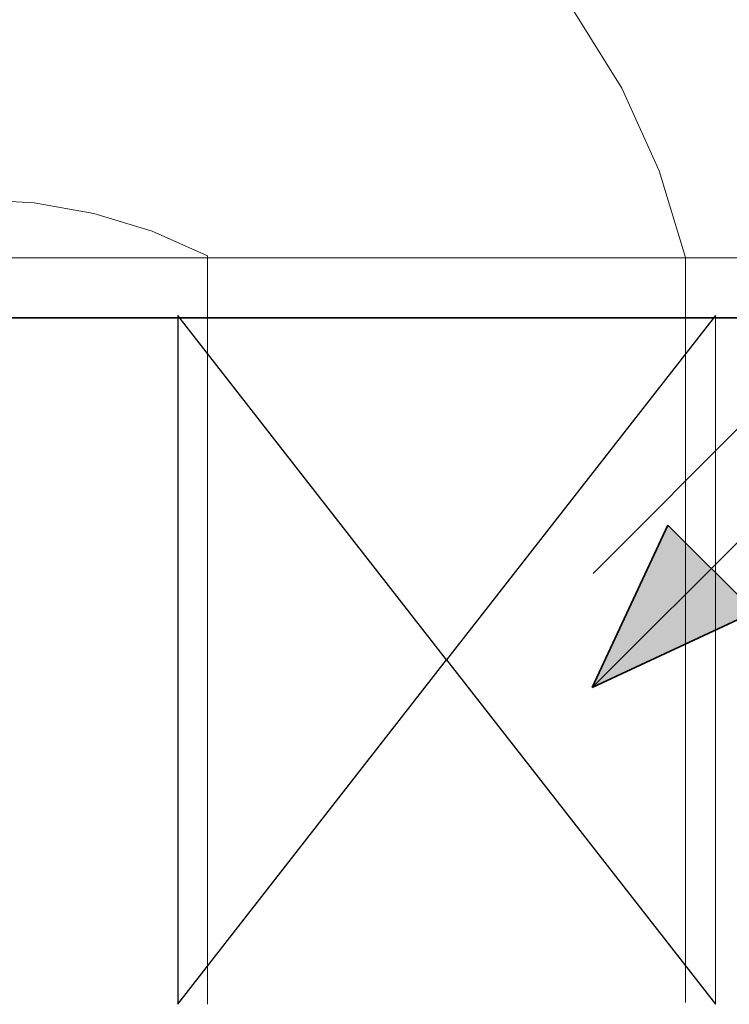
# Model space of a CAD drawing. Extents: x -223 to 557, y -138 to 606.
# Tile 247 of 256: x 191 to 203, y 143 to 160. Entities that reach past the tile are written whole.
import ezdxf
from ezdxf.lldxf.tags import DXFTag

# ---------------------------------------------------------------- set-up
doc = ezdxf.new("R2010")
doc.units = 0
doc.layers.get('0').update_dxf_attribs({"lineweight": 35})
for name, color, linetype, lineweight in [('5_EG-AUSBAU', 7, 'Continuous', 25), ('5_EG-BESTAND', 7, 'Continuous', 25), ('5_EG-DURCHBRÜCHE', 7, 'Continuous', 25), ('5_EG-HLSE', 7, 'Continuous', 25)]:
    doc.layers.add(name, color=color, linetype=linetype, lineweight=lineweight)
doc.layers.add('H_Ruecklauf', color=5, linetype='Continuous', lineweight=35, true_color=0x0000ff)
doc.layers.add('H_Vorlauf', color=1, linetype='Continuous', lineweight=35, true_color=0xff0000)
tags = doc.linetypes.add('ALL_S14', pattern=[0.002, 0.001, -0.001]).pattern_tags.tags
tags[6:7] = [DXFTag(74, 4), DXFTag(75, 0), DXFTag(340, '0'), DXFTag(46, 1.0), DXFTag(50, 0.0), DXFTag(44, 0.0), DXFTag(45, 0.0)]
tags[4:5] = [DXFTag(74, 4), DXFTag(75, 0), DXFTag(340, '0'), DXFTag(46, 1.0), DXFTag(50, 0.0), DXFTag(44, 0.0), DXFTag(45, 0.0)]
tags = doc.linetypes.add('VERDECKT2_S2', pattern=[0.0027, 0.002, -0.0007]).pattern_tags.tags
tags[6:7] = [DXFTag(74, 4), DXFTag(75, 0), DXFTag(340, '0'), DXFTag(46, 1.0), DXFTag(50, 0.0), DXFTag(44, 0.0), DXFTag(45, 0.0)]
tags[4:5] = [DXFTag(74, 4), DXFTag(75, 0), DXFTag(340, '0'), DXFTag(46, 1.0), DXFTag(50, 0.0), DXFTag(44, 0.0), DXFTag(45, 0.0)]

# ---------------------------------------------------------------- blocks, each defined once
blk = doc.blocks.new('Referenz-A07ALDUO1N', base_point=(-167.675, -99.33))
at = {"layer": '5_EG-AUSBAU', "color": 0, "lineweight": 13}
blk.add_line((166.851, 155.797), (263.052, 155.797), dxfattribs=at)
at = {"layer": '5_EG-BESTAND', "color": 0, "lineweight": 35}
blk.add_line((262.052, 154.797), (165.851, 154.797), dxfattribs=at)
at = {"layer": '5_EG-DURCHBRÜCHE', "color": 0, "linetype": 'VERDECKT2_S2', "lineweight": -2, "ltscale": 0.25}
for p, q in [((198.417, 149.073), (193.916, 154.832)), ((193.916, 154.832), (193.92, 143.313)), ((202.916, 154.832), (198.417, 149.073)), ((193.92, 143.313), (198.417, 149.073)), ((198.417, 149.073), (202.92, 143.313))]:
    blk.add_line(p, q, dxfattribs=at)
at = {"layer": '5_EG-DURCHBRÜCHE', "color": 0, "lineweight": 13}
blk.add_line((202.92, 143.313), (202.916, 154.832), dxfattribs=at)
at = {"layer": '5_EG-HLSE', "color": 0, "linetype": 'ALL_S14', "lineweight": 13, "ltscale": 0.13}
for p, q in [((201.348, 158.636), (200.546, 159.925)), ((201.975, 157.254), (201.348, 158.636)), ((202.417, 155.802), (201.975, 157.254)), ((191.512, 156.72), (190.496, 156.773)), ((192.514, 156.542), (191.512, 156.72)), ((193.487, 156.245), (192.514, 156.542)), ((194.416, 155.83), (193.487, 156.245)), ((194.416, 155.83), (194.416, 143.313)), ((202.417, 155.802), (202.417, 143.343))]:
    blk.add_line(p, q, dxfattribs=at)
at = {"layer": '5_EG-HLSE', "color": 0, "lineweight": 13}
blk.add_line((216.391, 155.797), (167.851, 155.797), dxfattribs=at)
blk = doc.blocks.new('Steigleitung Heizung-A07ALE1S1N', base_point=(200.854, 148.61))
at = {"color": 0, "lineweight": -2}
for p, q in [((209.038, 157.614), (208.973, 157.57)), ((209.109, 157.648), (209.038, 157.614)), ((209.183, 157.674), (209.109, 157.648)), ((209.26, 157.689), (209.183, 157.674)), ((209.338, 157.694), (209.26, 157.689)), ((209.417, 157.689), (209.338, 157.694)), ((209.494, 157.674), (209.417, 157.689)), ((209.568, 157.648), (209.494, 157.674)), ((209.638, 157.614), (209.568, 157.648)), ((209.704, 157.57), (209.638, 157.614)), ((208.862, 157.459), (208.819, 157.394)), ((208.914, 157.518), (208.862, 157.459)), ((208.973, 157.57), (208.914, 157.518)), ((209.763, 157.518), (209.704, 157.57)), ((209.814, 157.459), (209.763, 157.518)), ((209.858, 157.394), (209.814, 157.459)), ((208.784, 157.324), (208.759, 157.249)), ((208.819, 157.394), (208.784, 157.324)), ((209.893, 157.324), (209.858, 157.394)), ((209.918, 157.249), (209.893, 157.324)), ((208.744, 157.172), (208.738, 157.094)), ((208.759, 157.249), (208.744, 157.172)), ((209.933, 157.172), (209.918, 157.249)), ((209.938, 157.094), (209.933, 157.172)), ((208.738, 157.094), (208.744, 157.016)), ((208.744, 157.016), (208.759, 156.939)), ((209.918, 156.939), (209.933, 157.016)), ((209.933, 157.016), (209.938, 157.094)), ((208.759, 156.939), (208.784, 156.864)), ((208.784, 156.864), (208.819, 156.794)), ((208.819, 156.794), (208.862, 156.729)), ((209.814, 156.729), (209.858, 156.794)), ((209.858, 156.794), (209.893, 156.864)), ((209.893, 156.864), (209.918, 156.939)), ((208.914, 156.67), (200.854, 148.61)), ((208.862, 156.729), (208.914, 156.67)), ((208.914, 156.67), (208.973, 156.618)), ((208.973, 156.618), (209.038, 156.574)), ((209.638, 156.574), (209.704, 156.618)), ((209.704, 156.618), (209.763, 156.67)), ((209.763, 156.67), (209.814, 156.729)), ((209.038, 156.574), (209.109, 156.54)), ((209.109, 156.54), (209.183, 156.514)), ((209.183, 156.514), (209.26, 156.499)), ((209.26, 156.499), (209.338, 156.494)), ((209.338, 156.494), (209.417, 156.499)), ((209.417, 156.499), (209.494, 156.514)), ((209.494, 156.514), (209.568, 156.54)), ((209.568, 156.54), (209.638, 156.574)), ((202.122, 151.329), (200.854, 148.61)), ((202.122, 151.329), (203.573, 149.878)), ((203.573, 149.878), (200.854, 148.61))]:
    blk.add_line(p, q, dxfattribs=at)
for points in [[(203.573, 149.878), (201.446, 149.878), (202.122, 151.329)], [(200.854, 148.61), (203.573, 149.878), (201.446, 149.878)]]:
    blk.add_solid(points, dxfattribs=at)
blk = doc.blocks.new('Steigleitung Heizung-A07ALE1U1N', base_point=(200.868, 150.521))
at = {"color": 0, "lineweight": -2}
for p, q in [((209.197, 159.584), (209.123, 159.559)), ((209.274, 159.6), (209.197, 159.584)), ((209.352, 159.605), (209.274, 159.6)), ((209.431, 159.6), (209.352, 159.605)), ((209.507, 159.584), (209.431, 159.6)), ((209.582, 159.559), (209.507, 159.584)), ((208.928, 159.429), (208.876, 159.37)), ((208.987, 159.481), (208.928, 159.429)), ((209.052, 159.524), (208.987, 159.481)), ((209.123, 159.559), (209.052, 159.524)), ((209.652, 159.524), (209.582, 159.559)), ((209.717, 159.481), (209.652, 159.524)), ((209.776, 159.429), (209.717, 159.481)), ((209.828, 159.37), (209.776, 159.429)), ((208.833, 159.305), (208.798, 159.234)), ((208.876, 159.37), (208.833, 159.305)), ((209.872, 159.305), (209.828, 159.37)), ((209.907, 159.234), (209.872, 159.305)), ((208.773, 159.16), (208.757, 159.083)), ((208.798, 159.234), (208.773, 159.16)), ((209.932, 159.16), (209.907, 159.234)), ((209.947, 159.083), (209.932, 159.16)), ((208.757, 159.083), (208.752, 159.005)), ((208.752, 159.005), (208.757, 158.926)), ((208.757, 158.926), (208.773, 158.849)), ((209.932, 158.849), (209.947, 158.926)), ((209.952, 159.005), (209.947, 159.083)), ((209.947, 158.926), (209.952, 159.005)), ((208.773, 158.849), (208.798, 158.775)), ((208.798, 158.775), (208.833, 158.705)), ((209.872, 158.705), (209.907, 158.775)), ((209.907, 158.775), (209.932, 158.849)), ((208.833, 158.705), (208.876, 158.639)), ((208.876, 158.639), (208.928, 158.58)), ((209.776, 158.58), (209.828, 158.639)), ((209.828, 158.639), (209.872, 158.705)), ((208.928, 158.581), (200.868, 150.521)), ((206.209, 157.313), (208.928, 158.581)), ((207.66, 155.862), (208.928, 158.581)), ((208.928, 158.58), (208.987, 158.529)), ((208.987, 158.529), (209.052, 158.485)), ((209.052, 158.485), (209.123, 158.45)), ((209.123, 158.45), (209.197, 158.425)), ((209.507, 158.425), (209.582, 158.45)), ((209.582, 158.45), (209.652, 158.485)), ((209.652, 158.485), (209.717, 158.529)), ((209.717, 158.529), (209.776, 158.58)), ((209.197, 158.425), (209.274, 158.41)), ((209.274, 158.41), (209.352, 158.405)), ((209.352, 158.405), (209.431, 158.41)), ((209.431, 158.41), (209.507, 158.425)), ((207.66, 155.862), (206.209, 157.313))]:
    blk.add_line(p, q, dxfattribs=at)
for points in [[(208.337, 157.313), (206.209, 157.313), (208.928, 158.581)], [(207.66, 155.862), (208.337, 157.313), (206.209, 157.313)]]:
    blk.add_solid(points, dxfattribs=at)

msp = doc.modelspace()

# ---------------------------------------------------------------- block references
at = {"color": 251, "lineweight": 25, "ltscale": 0.25, "true_color": 0x585858}
msp.add_blockref('Referenz-A07ALDUO1N', (-167.675, -99.33), dxfattribs=at)
at = {"layer": 'H_Ruecklauf', "ltscale": 0.35}
msp.add_blockref('Steigleitung Heizung-A07ALE1S1N', (200.854, 148.61), dxfattribs=at)
at = {"layer": 'H_Vorlauf', "ltscale": 0.35}
msp.add_blockref('Steigleitung Heizung-A07ALE1U1N', (200.868, 150.521), dxfattribs=at)

doc.saveas('drawing.dxf')
